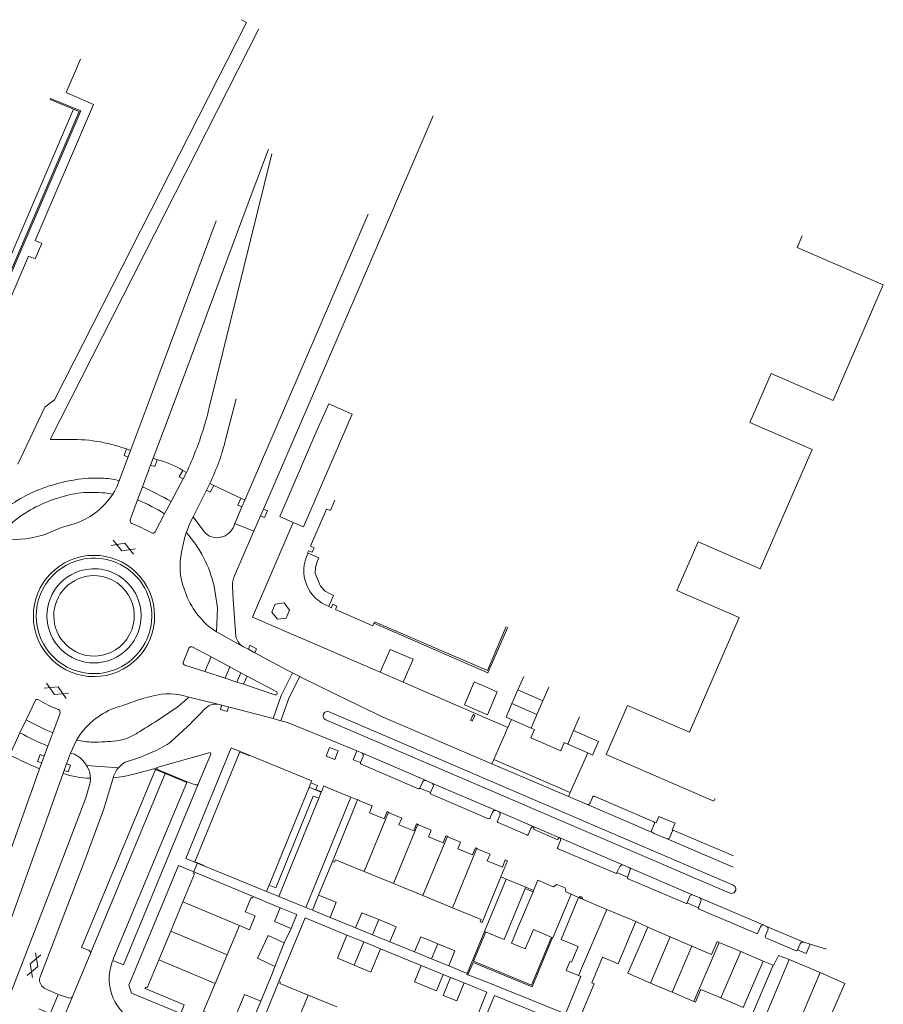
# Model space of a CAD drawing. Header units: metres. Extents: x 111546 to 149831, y 498798 to 507863.
# Tile 58 of 256: x 112726 to 112751, y 500532 to 500560. Entities that reach past the tile are written whole.
import ezdxf

# ---------------------------------------------------------------- set-up
doc = ezdxf.new("R2010")
doc.units = ezdxf.units.M
doc.layers.add('bladindeling', color=7, linetype='Continuous', lineweight=5)

# ---------------------------------------------------------------- blocks, each defined once
blk = doc.blocks.new('S012')
at = {"color": 0}
for p, q in [((1.184, 2.05), (0, 0)), ((1.398, 0.001), (0.216, 2.05)), ((1.182, -2.049), (0, 0)), ((1.398, 0.001), (0.214, -2.049))]:
    blk.add_line(p, q, dxfattribs=at)

msp = doc.modelspace()

# ---------------------------------------------------------------- linework, layer by layer
at = {"layer": 'bladindeling'}
for p, q in [((112735.8351, 500554.6579), (112732.2376, 500546.3164)), ((112729.3584, 500548.9839), (112731.3981, 500554.4717)), ((112728.9523, 500547.886), (112729.3584, 500548.9839)), ((112729.5601, 500547.5398), (112730.0252, 500548.7751)), ((112728.9041, 500547.7629), (112728.7834, 500547.8079)), ((112729.5601, 500547.5398), (112729.6814, 500547.4957)), ((112730.5376, 500547.1242), (112730.4241, 500547.1851)), ((112727.6781, 500546.9555), (112728.0407, 500546.9564)), ((112725.9734, 500546.5107), (112726.158, 500546.5934)), ((112728.3861, 500546.4944), (112728.1465, 500546.525)), ((112732.2376, 500546.3164), (112732.125, 500546.3695)), ((112732.2376, 500546.3164), (112732.1508, 500546.1165)), ((112732.1508, 500546.1165), (112731.9494, 500545.6383)), ((112732.4991, 500545.4101), (112732.696, 500545.8604)), ((112732.696, 500545.8604), (112732.7856, 500546.0561)), ((112731.0391, 500545.4084), (112730.7256, 500545.8267)), ((112732.4991, 500545.4101), (112731.9494, 500545.6383)), ((112732.4582, 500542.9045), (112733.6515, 500545.6674)), ((112726.6564, 500545.4177), (112726.814, 500545.4858)), ((112731.5954, 500545.2467), (112731.566, 500545.2412)), ((112730.464, 500543.7309), (112730.4741, 500543.7013)), ((112732.4582, 500542.9045), (112736.1915, 500541.2912)), ((112736.0063, 500542.7219), (112735.9748, 500542.6493)), ((112731.251, 500542.5742), (112731.4057, 500542.4694)), ((112732.1781, 500542.0473), (112731.4057, 500542.4694)), ((112731.2509, 500541.7383), (112730.7041, 500542.03)), ((112732.5338, 500541.8576), (112732.346, 500541.9656)), ((112731.2509, 500541.7383), (112731.066, 500541.3133)), ((112731.8002, 500541.4497), (112731.2509, 500541.7383)), ((112730.486, 500541.5033), (112731.066, 500541.3133)), ((112731.066, 500541.3133), (112731.6613, 500541.1165)), ((112731.8002, 500541.4497), (112731.6613, 500541.1165)), ((112732.1256, 500541.2766), (112731.8002, 500541.4497)), ((112732.1256, 500541.2766), (112732.0034, 500541.0043)), ((112732.3069, 500541.1755), (112732.1256, 500541.2766)), ((112733.294, 500540.6167), (112733.6306, 500541.2765)), ((112733.842, 500541.1677), (112733.6306, 500541.2765)), ((112736.1915, 500541.2912), (112736.8622, 500541.0009)), ((112731.6613, 500541.1165), (112732.0034, 500541.0043)), ((112732.0034, 500541.0043), (112732.1994, 500540.94)), ((112732.3069, 500541.1755), (112732.1994, 500540.94)), ((112733.1551, 500540.7298), (112732.3069, 500541.1755)), ((112736.8622, 500541.0009), (112739.9156, 500539.6815)), ((112740.2078, 500540.7753), (112740.3803, 500541.1729)), ((112732.1994, 500540.94), (112733.1127, 500540.6333)), ((112740.0353, 500540.3776), (112740.2078, 500540.7753)), ((112740.9366, 500540.4605), (112740.2078, 500540.7753)), ((112741.1084, 500540.8584), (112740.9366, 500540.4605)), ((112731.4494, 500540.3561), (112730.6017, 500540.5687)), ((112733.294, 500540.6167), (112733.0629, 500539.939)), ((112740.9366, 500540.4605), (112740.7647, 500540.0626)), ((112731.4494, 500540.3561), (112732.8391, 500539.9975)), ((112734.6986, 500540.1395), (112746.4951, 500535.0781)), ((112740.7647, 500540.0626), (112740.0353, 500540.3776)), ((112733.0629, 500539.939), (112732.8391, 500539.9975)), ((112733.0629, 500539.939), (112733.292, 500539.8779)), ((112733.292, 500539.8779), (112733.4803, 500539.8227)), ((112746.378, 500534.8542), (112734.5976, 500539.9068)), ((112739.4498, 500538.6242), (112736.2237, 500540.0038)), ((112739.9156, 500539.6815), (112740.0194, 500539.9173)), ((112740.5928, 500539.6647), (112740.0194, 500539.9173)), ((112740.7647, 500540.0626), (112740.5928, 500539.6647)), ((112741.833, 500539.591), (112742.0052, 500539.9888)), ((112733.4803, 500539.8227), (112735.0058, 500539.2023)), ((112739.5016, 500538.7419), (112739.9156, 500539.6815)), ((112741.6613, 500539.1943), (112741.833, 500539.591)), ((112741.833, 500539.591), (112742.5613, 500539.2758)), ((112735.507, 500538.994), (112735.0058, 500539.2023)), ((112735.6482, 500538.9359), (112735.507, 500538.994)), ((112742.2448, 500538.9368), (112741.6613, 500539.1943)), ((112727.265, 500538.9006), (112727.1458, 500538.9321)), ((112735.6105, 500538.654), (112735.6879, 500538.8354)), ((112737.5293, 500538.1297), (112735.6482, 500538.9359)), ((112739.5016, 500538.7419), (112739.4498, 500538.6242)), ((112741.7344, 500537.7801), (112739.5016, 500538.7419)), ((112741.7344, 500537.7801), (112742.2448, 500538.9368)), ((112728.5467, 500538.5033), (112727.62, 500538.568)), ((112729.6287, 500538.4543), (112729.5797, 500538.4759)), ((112737.3064, 500537.8944), (112735.6294, 500538.6089)), ((112741.6859, 500537.669), (112739.4498, 500538.6242)), ((112728.3179, 500537.9447), (112728.3941, 500538.2075)), ((112728.3941, 500538.2075), (112728.4151, 500538.2766)), ((112737.6928, 500538.0596), (112737.5293, 500538.1297)), ((112730.7645, 500538.0126), (112730.552, 500538.0967)), ((112734.1139, 500537.9338), (112732.9466, 500535.0787)), ((112734.1659, 500538.0609), (112734.1139, 500537.9338)), ((112734.4693, 500537.7895), (112734.1139, 500537.9338)), ((112737.4256, 500538.0881), (112737.3492, 500537.9065)), ((112737.6544, 500537.7799), (112737.3492, 500537.9065)), ((112737.6544, 500537.7799), (112737.7352, 500537.9595)), ((112737.6928, 500538.0596), (112739.5704, 500537.2587)), ((112734.3971, 500537.6129), (112734.4693, 500537.7895)), ((112734.4693, 500537.7895), (112734.4758, 500537.8055)), ((112735.526, 500537.5669), (112734.7925, 500535.7725)), ((112735.526, 500537.5669), (112735.3345, 500537.6452)), ((112739.3508, 500537.0138), (112737.6723, 500537.7365)), ((112741.6859, 500537.669), (112741.7344, 500537.7801)), ((112742.2136, 500537.4388), (112741.6859, 500537.669)), ((112742.3908, 500537.6548), (112742.3145, 500537.477)), ((112744.1779, 500536.9248), (112742.436, 500537.6728)), ((112739.643, 500537.2278), (112739.5704, 500537.2587)), ((112742.2136, 500537.4388), (112744.1523, 500536.6011)), ((112735.7173, 500535.4761), (112736.4282, 500537.2094)), ((112739.4679, 500537.2094), (112739.3945, 500537.0405)), ((112739.6143, 500536.945), (112739.6889, 500537.1261)), ((112739.643, 500537.2278), (112740.6864, 500536.7782)), ((112736.5787, 500535.1242), (112737.288, 500536.8576)), ((112740.4667, 500536.5425), (112739.6291, 500536.9044)), ((112740.5876, 500536.7353), (112740.5113, 500536.5501)), ((112741.4048, 500536.4689), (112740.6864, 500536.7782)), ((112744.1169, 500536.6956), (112744.1959, 500536.8796)), ((112746.5027, 500535.9299), (112744.7573, 500536.6757)), ((112737.4368, 500534.7735), (112738.1494, 500536.5056)), ((112741.4148, 500536.4646), (112741.4048, 500536.4689)), ((112741.4148, 500536.4646), (112743.2884, 500535.6622)), ((112744.5624, 500536.4285), (112746.4896, 500535.6027)), ((112744.7192, 500536.6607), (112744.6473, 500536.4768)), ((112738.2982, 500534.4214), (112739.0094, 500536.1547)), ((112741.3697, 500536.1862), (112741.4469, 500536.3628)), ((112743.0601, 500535.4247), (112741.3833, 500536.1401)), ((112730.7454, 500535.4677), (112730.853, 500535.7316)), ((112734.7925, 500535.7725), (112734.3912, 500534.79)), ((112743.1828, 500535.6225), (112743.098, 500535.444)), ((112743.4479, 500535.5944), (112743.2884, 500535.6622)), ((112745.3042, 500534.7966), (112743.4479, 500535.5944)), ((112735.7173, 500535.4761), (112736.5787, 500535.1242)), ((112739.8677, 500535.2517), (112739.235, 500533.7273)), ((112739.8677, 500535.2517), (112739.7097, 500535.3166)), ((112740.4363, 500535.0155), (112739.8677, 500535.2517)), ((112743.41, 500535.3114), (112743.098, 500535.444)), ((112743.41, 500535.3114), (112743.4786, 500535.4973)), ((112745.1047, 500534.551), (112743.4282, 500535.263)), ((112736.5787, 500535.1242), (112737.4368, 500534.7735)), ((112740.4225, 500534.9823), (112740.4363, 500535.0155)), ((112740.6522, 500534.8868), (112740.4225, 500534.9823)), ((112740.4363, 500535.0155), (112740.6662, 500534.9202)), ((112732.4819, 500534.7427), (112733.2684, 500534.419)), ((112732.8711, 500534.8939), (112733.227, 500534.7498)), ((112737.4368, 500534.7735), (112738.2982, 500534.4214)), ((112740.2595, 500533.9498), (112740.6522, 500534.8868)), ((112740.6522, 500534.8868), (112740.6662, 500534.9202)), ((112741.7588, 500534.8172), (112741.9764, 500534.7163)), ((112742.809, 500534.3692), (112741.9764, 500534.7163)), ((112745.2292, 500534.7527), (112745.1468, 500534.5656)), ((112745.5164, 500534.7064), (112745.3042, 500534.7966)), ((112745.5164, 500534.7064), (112747.3917, 500533.9087)), ((112730.4309, 500534.5885), (112730.0749, 500533.7341)), ((112730.4309, 500534.5885), (112732.078, 500533.8998)), ((112734.0183, 500534.4263), (112734.2104, 500534.3473)), ((112741.9795, 500532.4414), (112742.809, 500534.3692)), ((112745.4791, 500534.4249), (112745.4761, 500534.4168)), ((112745.4791, 500534.4249), (112745.5446, 500534.6131)), ((112747.1719, 500533.6696), (112745.497, 500534.3791)), ((112734.7261, 500534.1366), (112735.4698, 500533.8329)), ((112731.7235, 500533.0491), (112732.078, 500533.8998)), ((112733.5897, 500533.8174), (112733.3893, 500533.3919)), ((112735.9672, 500533.6296), (112736.1477, 500534.0721)), ((112743.649, 500534.019), (112743.9974, 500533.8547)), ((112747.2887, 500533.8649), (112747.2099, 500533.6848)), ((112747.4678, 500533.8745), (112747.3917, 500533.9087)), ((112747.4678, 500533.8745), (112748.552, 500533.4107)), ((112729.7263, 500532.8977), (112730.0749, 500533.7341)), ((112731.7235, 500533.0491), (112730.0749, 500533.7341)), ((112735.2163, 500533.6232), (112735.7068, 500533.4221)), ((112739.235, 500533.7273), (112738.7258, 500532.5021)), ((112740.6038, 500532.1557), (112741.1879, 500533.5606)), ((112740.6236, 500532.1093), (112741.2213, 500533.5467)), ((112744.6549, 500533.5727), (112744.0756, 500532.2227)), ((112744.6561, 500533.5756), (112744.6549, 500533.5727)), ((112745.2872, 500533.3016), (112744.6549, 500533.5727)), ((112747.4296, 500533.5903), (112747.5035, 500533.7697)), ((112748.3308, 500533.1657), (112747.4463, 500533.5424)), ((112735.7068, 500533.4221), (112735.4284, 500532.7427)), ((112735.7068, 500533.4221), (112736.1974, 500533.2211)), ((112736.1974, 500533.2211), (112737.3836, 500532.7348)), ((112736.4714, 500533.4235), (112737.1893, 500533.1299)), ((112737.6852, 500532.9273), (112737.8668, 500533.3698)), ((112745.2872, 500533.3016), (112744.7078, 500531.9513)), ((112745.2884, 500533.3043), (112745.2872, 500533.3016)), ((112746.0823, 500533.4097), (112745.34, 500531.68)), ((112746.7144, 500533.1381), (112746.0823, 500533.4097)), ((112748.4519, 500533.369), (112748.3744, 500533.1905)), ((112748.7415, 500533.3527), (112748.552, 500533.4107)), ((112749.2173, 500533.2076), (112748.7415, 500533.3527)), ((112727.206, 500531.8268), (112727.7233, 500533.067)), ((112731.3749, 500532.2128), (112731.7235, 500533.0491)), ((112746.7144, 500533.1381), (112746.1347, 500531.7872)), ((112747.3662, 500532.858), (112746.7144, 500533.1381)), ((112731.3749, 500532.2128), (112729.7263, 500532.8977)), ((112747.3662, 500532.858), (112746.7851, 500531.5077)), ((112746.9198, 500531.0069), (112747.662, 500532.7412)), ((112747.662, 500532.7412), (112747.3662, 500532.858)), ((112747.6697, 500532.7381), (112747.662, 500532.7412)), ((112749.0271, 500532.5272), (112748.1281, 500532.907)), ((112738.0237, 500532.473), (112738.2373, 500532.3858)), ((112738.2373, 500532.3858), (112738.6365, 500532.2231)), ((112744.0756, 500532.2227), (112743.4174, 500532.5052)), ((112748.5348, 500531.3623), (112749.0271, 500532.5272)), ((112744.7078, 500531.9513), (112744.0756, 500532.2227)), ((112726.7856, 500531.8881), (112727.1036, 500531.7873)), ((112733.4129, 500530.2138), (112734.0835, 500531.8685)), ((112734.0835, 500531.8685), (112734.9273, 500531.5231)), ((112737.856, 500528.3783), (112739.3049, 500531.9507)), ((112738.0756, 500528.2892), (112739.5212, 500531.8626)), ((112739.5212, 500531.8626), (112742.6186, 500530.6031)), ((112745.34, 500531.68), (112744.7078, 500531.9513)), ((112746.7851, 500531.5077), (112746.1347, 500531.7872))]:
    msp.add_line(p, q, dxfattribs=at)
for points in [[(112732.1451, 500560.3372), (112732.2889, 500560.2562), (112726.6793, 500549.2407), (112726.395, 500549.0329), (112725.6148, 500547.3688)], [(112722.739, 500559.6877), (112722.7287, 500559.664), (112722.0503, 500559.9541), (112721.1195, 500557.7804), (112718.7326, 500552.2039), (112720.3988, 500551.4853), (112720.3651, 500551.4061), (112722.2113, 500550.617), (112722.2431, 500550.6913), (112723.912, 500549.9751), (112727.2407, 500557.723), (112726.5594, 500558.0119), (112726.5696, 500558.0357)], [(112732.6473, 500560.0752), (112726.551, 500548.0862), (112727.0161, 500548.0843)], [(112727.2407, 500557.723), (112727.3979, 500557.6576), (112724.0722, 500549.9146), (112724.3548, 500549.7852), (112725.9248, 500553.4343), (112726.1222, 500553.3557), (112726.315, 500553.8059), (112726.1181, 500553.8884), (112727.821, 500557.859), (112727.0247, 500558.2166), (112727.439, 500559.1879)], [(112724.0885, 500549.8463), (112727.4461, 500557.6726), (112726.5696, 500558.0357)], [(112732.7856, 500546.0561), (112736.067, 500553.6621), (112737.7316, 500557.5293)], [(112730.0252, 500548.7751), (112730.5718, 500550.2386), (112731.6186, 500553.0434), (112732.2806, 500554.8255), (112732.9237, 500556.5613)], [(112731.2104, 500549.0601), (112732.6036, 500554.7288), (112733.0254, 500556.4201)], [(112745.9619, 500537.607), (112745.9263, 500537.525), (112742.7827, 500538.8884), (112743.4055, 500540.3255), (112745.2134, 500539.5417), (112746.6642, 500542.8869), (112744.8518, 500543.6753), (112745.4714, 500545.0996), (112747.2822, 500544.3119), (112748.794, 500547.798), (112746.9832, 500548.5845), (112747.6014, 500550.008), (112749.4115, 500549.2218), (112750.8745, 500552.5952), (112748.3596, 500553.686), (112748.5101, 500554.0329)], [(112731.6757, 500548.0764), (112731.8112, 500548.6012), (112731.9807, 500549.2718)], [(112734.3438, 500548.3446), (112734.6879, 500549.1216), (112735.3737, 500548.8249), (112733.9482, 500545.5392), (112733.6515, 500545.6674)], [(112733.6515, 500545.6674), (112733.2639, 500545.8347), (112734.3438, 500548.3446)], [(112728.5742, 500546.8793), (112728.9041, 500547.7629), (112728.9523, 500547.886)], [(112728.7834, 500547.8079), (112728.7118, 500547.6163), (112728.8326, 500547.5713)], [(112729.5601, 500547.5398), (112729.4863, 500547.337), (112729.25, 500546.7028), (112729.1081, 500546.3243), (112728.895, 500545.7388)], [(112729.6814, 500547.4957), (112729.6076, 500547.293), (112729.4863, 500547.337)], [(112729.6157, 500545.3915), (112729.8969, 500545.913), (112730.0839, 500546.2765), (112730.5376, 500547.1242)], [(112730.4241, 500547.1851), (112730.3224, 500546.9956), (112730.4363, 500546.9347)], [(112730.7256, 500545.8267), (112731.1165, 500546.6051), (112731.2142, 500546.7983)], [(112731.1165, 500546.6051), (112731.229, 500546.5523), (112731.3307, 500546.7436)], [(112732.125, 500546.3695), (112731.3307, 500546.7436), (112731.2142, 500546.7983)], [(112732.125, 500546.3695), (112732.0298, 500546.1719), (112732.1508, 500546.1165)], [(112734.8664, 500546.3135), (112734.7338, 500546.0124), (112734.6251, 500546.0554), (112734.1549, 500544.9677), (112734.2567, 500544.9218), (112734.2022, 500544.7955), (112734.0995, 500544.8399), (112734.0668, 500544.7739), (112734.0866, 500544.7654)], [(112732.696, 500545.8604), (112732.8126, 500545.8098), (112732.896, 500546.005), (112732.7856, 500546.0561)], [(112731.9334, 500544.1089), (112732.427, 500545.2376), (112732.4991, 500545.4101)], [(112734.0866, 500544.7654), (112734.3948, 500544.6296), (112734.3568, 500544.5406), (112734.3013, 500544.3571), (112734.2954, 500544.1741), (112734.4435, 500543.8055), (112734.5782, 500543.6573), (112734.7454, 500543.5664), (112734.8283, 500543.5329), (112734.6941, 500543.2187)], [(112731.4057, 500542.4694), (112731.4397, 500543.1695), (112731.3382, 500543.8078)], [(112731.9786, 500542.3466), (112731.8964, 500543.413), (112731.8744, 500543.7892)], [(112734.6941, 500543.2187), (112734.6888, 500543.2063), (112734.76, 500543.177), (112734.8045, 500543.2795), (112734.9268, 500543.2255), (112734.8842, 500543.1225), (112735.9748, 500542.6493)], [(112739.8704, 500542.629), (112739.3171, 500541.3466), (112736.0266, 500542.7685), (112736.0063, 500542.7219)], [(112736.0063, 500542.7219), (112739.331, 500541.2797), (112739.9141, 500542.6096), (112739.9097, 500542.6116)], [(112730.6026, 500541.9923), (112730.5231, 500541.7894), (112730.4444, 500541.6019)], [(112732.346, 500541.9656), (112732.2158, 500542.0269), (112732.1781, 500542.0473)], [(112732.5338, 500541.8576), (112732.5739, 500541.9775), (112732.3859, 500542.0843), (112732.346, 500541.9656)], [(112733.6306, 500541.2765), (112733.4549, 500541.3669), (112732.5338, 500541.8576)], [(112736.8622, 500541.0009), (112737.1518, 500541.6698), (112736.481, 500541.9601), (112736.1915, 500541.2912)], [(112733.292, 500539.8779), (112733.5175, 500540.5363), (112733.842, 500541.1677)], [(112736.2237, 500540.0038), (112736.0675, 500540.0783), (112735.2669, 500540.4669), (112733.9456, 500541.1144), (112733.842, 500541.1677)], [(112739.3168, 500540.0503), (112739.6064, 500540.7192), (112738.9356, 500541.0095), (112738.6461, 500540.3406)], [(112724.8947, 500537.8587), (112725.3714, 500538.8743), (112725.5417, 500539.2405), (112725.6726, 500539.5238), (112725.8511, 500539.9079), (112726.1131, 500540.4533)], [(112731.5588, 500540.3278), (112731.5264, 500540.2042), (112731.7266, 500540.1507), (112731.7593, 500540.2761)], [(112740.0194, 500539.9173), (112739.8651, 500539.9853), (112740.0353, 500540.3776)], [(112726.8446, 500540.1019), (112726.6294, 500539.5238), (112726.4901, 500539.1368), (112726.2428, 500538.4696), (112723.932, 500531.9729)], [(112741.6613, 500539.1943), (112741.5617, 500539.238), (112741.4612, 500538.9979), (112740.5869, 500539.3791), (112740.6934, 500539.6199), (112740.5928, 500539.6647)], [(112727.3216, 500539.3115), (112727.1458, 500538.9321), (112727.031, 500538.621), (112726.96, 500538.4273), (112726.9404, 500538.3731)], [(112742.5613, 500539.2758), (112742.3867, 500538.8742), (112742.2448, 500538.9368)], [(112732.3616, 500538.8719), (112731.8346, 500539.0873), (112730.5147, 500535.8568), (112731.0417, 500535.6416)], [(112732.3616, 500538.8719), (112732.3578, 500538.8623), (112732.0871, 500538.973), (112730.7756, 500535.7632), (112731.0462, 500535.6528), (112731.0417, 500535.6416)], [(112735.6105, 500538.654), (112735.4045, 500538.7374), (112735.507, 500538.994)], [(112726.3085, 500538.6469), (112726.1874, 500538.6918), (112726.2596, 500538.887), (112726.3809, 500538.8422)], [(112728.7161, 500538.6497), (112728.7469, 500538.6636), (112729.0723, 500538.7761)], [(112729.679, 500538.4617), (112729.6699, 500538.5154), (112731.2227, 500538.9507), (112731.2417, 500538.8968), (112730.8797, 500538.0243)], [(112732.3616, 500538.8719), (112734.1908, 500538.1217), (112734.1659, 500538.0609)], [(112726.96, 500538.4273), (112727.0809, 500538.3827), (112727.1521, 500538.5766), (112727.031, 500538.621)], [(112730.552, 500538.0967), (112730.5412, 500538.0759), (112729.6287, 500538.4543), (112727.4705, 500533.2632), (112727.6786, 500533.1776)], [(112730.552, 500538.0967), (112729.6188, 500538.4868), (112728.9968, 500538.3131), (112728.703, 500538.2531), (112728.3941, 500538.2075)], [(112726.9404, 500538.3731), (112726.9301, 500538.3434), (112726.3379, 500536.6726)], [(112729.9154, 500538.3354), (112729.2505, 500536.7431), (112727.8148, 500533.2816), (112727.7233, 500533.067)], [(112722.2268, 500523.4132), (112723.535, 500526.9237), (112725.4211, 500531.9638), (112726.9961, 500536.0458), (112727.5964, 500537.6261), (112727.6938, 500537.965)], [(112726.2521, 500532.3778), (112727.5789, 500535.8229), (112728.117, 500537.3071), (112728.3179, 500537.9447)], [(112728.3646, 500532.8363), (112728.3835, 500532.8843), (112728.6931, 500532.7551), (112730.8797, 500538.0243)], [(112728.3835, 500532.8843), (112728.4076, 500532.9445), (112729.8857, 500536.4964), (112730.5412, 500538.0759)], [(112734.4758, 500537.8055), (112734.3136, 500537.8719), (112734.3585, 500537.9823), (112734.1659, 500538.0609)], [(112735.3345, 500537.6452), (112734.5931, 500537.9469), (112734.5971, 500537.9564), (112734.5462, 500537.9773), (112734.4758, 500537.8055)], [(112734.3971, 500537.6129), (112734.2347, 500537.6789), (112733.1391, 500534.9997), (112732.9466, 500535.0787)], [(112734.3971, 500537.6129), (112733.227, 500534.7498), (112734.0183, 500534.4263), (112735.3345, 500537.6452)], [(112736.4282, 500537.2094), (112736.3914, 500537.2243), (112736.3068, 500537.0176), (112735.8752, 500537.1937), (112735.9552, 500537.3896), (112735.584, 500537.5412), (112735.5887, 500537.5523), (112735.5298, 500537.5764), (112735.526, 500537.5669)], [(112737.288, 500536.8576), (112737.2512, 500536.8728), (112737.1666, 500536.666), (112736.7366, 500536.8418), (112736.8167, 500537.0375), (112736.4459, 500537.1891), (112736.4504, 500537.2003), (112736.4282, 500537.2094)], [(112744.7573, 500536.6757), (112744.7146, 500536.6939), (112744.7962, 500536.885), (112744.32, 500537.0862), (112744.2434, 500536.8967), (112744.1779, 500536.9248)], [(112726.3379, 500536.6726), (112725.2134, 500533.5322), (112724.8054, 500532.3688), (112724.7916, 500532.3702), (112723.7036, 500529.304), (112722.6035, 500526.207), (112722.0094, 500524.5525)], [(112738.1494, 500536.5056), (112738.1074, 500536.5226), (112738.0226, 500536.3157), (112737.5964, 500536.4902), (112737.6766, 500536.6858), (112737.3054, 500536.8375), (112737.31, 500536.8487), (112737.288, 500536.8576)], [(112741.4048, 500536.4689), (112741.3783, 500536.3979), (112740.6607, 500536.7095), (112740.6864, 500536.7782)], [(112739.0094, 500536.1547), (112738.9667, 500536.172), (112738.8821, 500535.9651), (112738.4545, 500536.1397), (112738.5345, 500536.3354), (112738.1633, 500536.4868), (112738.168, 500536.498), (112738.1494, 500536.5056)], [(112744.5624, 500536.4285), (112744.1864, 500536.5879), (112744.1523, 500536.6011)], [(112739.7097, 500535.3166), (112739.9029, 500535.7894), (112739.8408, 500535.8146), (112739.7562, 500535.6079), (112739.315, 500535.7883), (112739.3952, 500535.9839), (112739.024, 500536.1356), (112739.0286, 500536.1468), (112739.0094, 500536.1547)], [(112734.7925, 500535.7725), (112734.8548, 500535.747), (112734.8835, 500535.8169), (112735.7173, 500535.4761)], [(112732.3186, 500530.745), (112732.2517, 500530.5826), (112731.7233, 500530.8017), (112731.7127, 500530.7761), (112728.9311, 500531.9214), (112728.8546, 500532.1634), (112730.3014, 500535.65), (112730.7454, 500535.4677)], [(112731.0417, 500535.6416), (112732.8711, 500534.8939), (112732.9466, 500535.0787)], [(112732.2467, 500534.3047), (112732.4191, 500534.7181), (112732.4638, 500534.6996), (112732.4822, 500534.7438), (112730.7454, 500535.4677), (112730.7273, 500535.4242), (112730.7717, 500535.4058), (112730.4309, 500534.5885)], [(112738.2982, 500534.4214), (112739.1322, 500534.0807), (112739.1035, 500534.0107), (112739.1656, 500533.9854), (112739.7097, 500535.3166)], [(112739.235, 500533.7273), (112739.8038, 500533.4914), (112740.4225, 500534.9823)], [(112740.6662, 500534.9202), (112740.7916, 500535.2193), (112741.2369, 500535.0332), (112741.3453, 500535.102), (112741.5861, 500535.0023), (112741.6085, 500534.8802), (112741.7588, 500534.8172)], [(112741.7588, 500534.8172), (112741.2254, 500533.5449), (112740.6592, 500533.7823)], [(112741.9764, 500534.7163), (112741.4674, 500533.4954), (112741.9659, 500533.2876), (112741.7749, 500532.8296), (112741.727, 500532.8497), (112741.6193, 500532.5916), (112741.9795, 500532.4414)], [(112741.9795, 500532.4414), (112742.0467, 500532.4134), (112741.5942, 500531.3279), (112741.9977, 500531.1598), (112742.4322, 500532.2021), (112742.3704, 500532.2279), (112742.6822, 500532.9756), (112743.1355, 500532.7868), (112743.649, 500534.019), (112742.809, 500534.3692)], [(112745.1468, 500534.5656), (112745.4051, 500534.4488), (112745.4761, 500534.4168)], [(112732.2467, 500534.3047), (112732.5403, 500534.1819), (112732.3711, 500533.7773), (112732.078, 500533.8998)], [(112733.2338, 500532.2675), (112733.9958, 500534.1234), (112735.2163, 500533.6232)], [(112735.9672, 500533.6296), (112735.4698, 500533.8329), (112735.6506, 500534.2752), (112736.1477, 500534.0721)], [(112735.9672, 500533.6296), (112736.4714, 500533.4235), (112736.652, 500533.8662), (112736.1477, 500534.0721)], [(112740.2595, 500533.9498), (112740.0237, 500533.3874), (112740.4236, 500533.2202), (112740.6592, 500533.7823)], [(112744.6549, 500533.5727), (112743.9974, 500533.8547), (112743.4174, 500532.5052)], [(112733.3893, 500533.3919), (112732.9187, 500533.6134), (112732.6043, 500532.9457), (112733.1169, 500532.7044)], [(112735.4284, 500532.7427), (112734.9378, 500532.9438), (112735.2163, 500533.6232)], [(112737.6852, 500532.9273), (112737.1893, 500533.1299), (112737.3702, 500533.5728), (112737.8668, 500533.3698)], [(112740.6038, 500532.1557), (112738.9131, 500532.8588), (112739.2684, 500533.7133)], [(112733.1169, 500532.7044), (112733.3766, 500533.3649), (112733.3893, 500533.3919)], [(112736.1974, 500533.2211), (112735.9189, 500532.5417), (112735.4284, 500532.7427)], [(112737.6852, 500532.9273), (112738.1893, 500532.7214), (112738.3701, 500533.164), (112737.8668, 500533.3698)], [(112746.0823, 500533.4097), (112746.0271, 500533.4334), (112745.8641, 500533.0542), (112745.2872, 500533.3016)], [(112748.7415, 500533.3527), (112748.6244, 500533.0802), (112748.3744, 500533.1905)], [(112748.1281, 500532.907), (112747.8121, 500533.0215), (112747.6697, 500532.7381)], [(112731.3749, 500532.2128), (112731.0352, 500531.3977), (112731.0813, 500531.3784), (112730.9669, 500531.1065), (112730.3671, 500531.3356), (112730.4628, 500531.586), (112729.3252, 500532.0602), (112729.3425, 500532.1022), (112729.3869, 500532.0836), (112729.7263, 500532.8977)], [(112733.1169, 500532.7044), (112733.0343, 500532.4945), (112732.7079, 500531.6892)], [(112738.1893, 500532.7214), (112738.7258, 500532.5021), (112738.7159, 500532.4785), (112738.7495, 500532.465)], [(112738.7495, 500532.465), (112738.899, 500532.8253), (112740.6236, 500532.1093)], [(112748.1281, 500532.907), (112747.6358, 500531.7421), (112747.638, 500531.7412), (112747.4358, 500531.2562)], [(112738.2373, 500532.3858), (112738.023, 500531.8609), (112738.4222, 500531.698), (112738.6365, 500532.2231)], [(112741.5942, 500531.3279), (112739.1616, 500532.3096), (112738.7495, 500532.465)], [(112748.5348, 500531.3623), (112748.3492, 500530.9216), (112749.0612, 500530.618), (112749.7491, 500532.2125), (112749.0271, 500532.5272)], [(112726.2242, 500531.4698), (112726.552, 500531.3237), (112726.7856, 500531.8881), (112726.3843, 500532.073)], [(112734.0835, 500531.8685), (112733.2596, 500532.2056), (112733.2768, 500532.2503), (112733.2338, 500532.2675), (112732.5269, 500530.5234), (112732.5751, 500530.5062), (112732.5888, 500530.551), (112733.4129, 500530.2138)], [(112738.6365, 500532.2231), (112739.0562, 500532.0518), (112739.3049, 500531.9507)], [(112717.2323, 500507.7914), (112718.2971, 500510.3597), (112720.9235, 500516.6702), (112724.6889, 500525.7405), (112726.169, 500529.3225), (112726.2548, 500529.5353), (112726.9266, 500531.1511), (112727.206, 500531.8268)], [(112746.1347, 500531.7872), (112745.5514, 500532.0377), (112745.3885, 500531.6592), (112745.34, 500531.68)]]:
    msp.add_lwpolyline(points, dxfattribs=at)
for points in [[(112733.4469, 500542.8716), (112733.1888, 500542.8368), (112733.0273, 500543.0451), (112733.1228, 500543.2823), (112733.3866, 500543.3211), (112733.5423, 500543.1088)], [(112738.9356, 500541.0095), (112738.6461, 500540.3406), (112739.3168, 500540.0503), (112739.6064, 500540.7192)], [(112738.8721, 500539.8606), (112738.9479, 500540.0348), (112738.9006, 500540.0554), (112738.8247, 500539.8812)], [(112734.6117, 500538.8458), (112734.7111, 500539.0996), (112734.9652, 500539), (112734.8658, 500538.7462)], [(112734.2104, 500534.3473), (112734.3912, 500534.79), (112734.9072, 500534.5792), (112734.7261, 500534.1366)], [(112742.0044, 500534.7285), (112742.018, 500534.7543), (112742.0913, 500534.7157), (112742.0777, 500534.6898)], [(112733.1047, 500534.0131), (112733.2684, 500534.419), (112733.7534, 500534.2233), (112733.5897, 500533.8174)], [(112737.1883, 500532.2572), (112737.3836, 500532.7348), (112738.0237, 500532.473), (112737.8283, 500531.9954)], [(112731.8429, 500530.9407), (112732.2318, 500531.8853), (112732.7079, 500531.6892), (112732.3186, 500530.745)]]:
    msp.add_lwpolyline(points, close=True, dxfattribs=at)
for centre, radius, start, end in [((112721.5484, 500551.3204), 9.923, 342.83146, 346.83294), ((112719.887, 500551.985), 11.7073, 335.46876, 342.12409), ((112727.1899, 500543.4078), 4.6798, 70.09298, 92.12903), ((112724.9509, 500549.7821), 6.9378, 334.52743, 345.76782), ((112729.0108, 500544.8492), 2.7302, 58.82471, 75.78113), ((112728.0785, 500541.9021), 5.0693, 94.53057, 112.26319), ((112728.0432, 500545.0884), 1.868, 73.48575, 90.07825), ((112726.8144, 500547.5017), 1.8666, 319.33115, 340.52384), ((112727.7219, 500542.8501), 4.0567, 115.53186, 134.92481), ((112728.0366, 500542.3814), 4.1893, 97.9795, 116.96425), ((112727.7717, 500542.6314), 3.9115, 84.50164, 94.64321), ((112724.9329, 500537.2316), 10.4087, 60.33879, 65.49581), ((112726.5828, 500547.6595), 2.1454, 283.9367, 320.16489), ((112726.9554, 500541.2333), 5.5273, 57.84834, 67.07934), ((112727.3881, 500543.5005), 2.8987, 115.56972, 144.01484), ((112727.689, 500543.2466), 2.4041, 104.19461, 111.34483), ((112728.9731, 500545.7114), 0.0828, 160.66211, 243.44219), ((112727.3295, 500541.6049), 4.3407, 59.83563, 68.27603), ((112733.6779, 500544.302), 3.3228, 152.68673, 171.36794), ((112731.3955, 500545.7832), 0.5725, 290.43679, 345.34735), ((112725.5036, 500547.9646), 2.7957, 266.6134, 294.35403), ((112729.5473, 500545.4241), 0.0758, 241.03482, 334.53616), ((112727.9125, 500543.0246), 3.5141, 12.87785, 41.83255), ((112731.4192, 500545.6924), 0.4744, 216.76703, 288.02075), ((112732.2298, 500544.3857), 1.8833, 167.2695, 200.34642), ((112735.0514, 500544.2517), 1.0931, 151.96363, 250.9191), ((112727.8343, 500542.9345), 1.7694, 107.40984, 287.40984), ((112727.8347, 500542.9372), 1.6851, 107.45294, 287.36779), ((112727.8343, 500542.9345), 1.7694, 287.40984, 107.40984), ((112727.8349, 500542.9373), 1.6851, 287.3605, 107.46024), ((112727.8348, 500542.9385), 1.3741, 107.48135, 287.34051), ((112727.8348, 500542.9385), 1.3741, 287.33845, 107.48341), ((112727.8362, 500542.9378), 1.1742, 107.54469, 287.27351), ((112727.8365, 500542.9379), 1.1742, 287.25535, 107.56285), ((112732.8207, 500543.7799), 0.9463, 159.65417, 179.43793), ((112732.7715, 500544.4535), 2.4174, 198.13053, 231.02666), ((112732.403, 500542.4134), 0.4296, 188.94482, 238.43531), ((112730.6723, 500541.96), 0.0769, 65.60495, 155.12356), ((112730.5063, 500541.57), 0.0697, 152.77485, 253.01753), ((112733.1304, 500540.6831), 0.0528, 250.44303, 62.20182), ((112726.1761, 500540.4279), 0.068, 58.15644, 158.05457), ((112728.1732, 500543.8116), 3.8612, 239.47404, 249.1545), ((112724.6396, 500552.2782), 12.6166, 287.4984, 290.26249), ((112730.4027, 500536.6614), 4.0297, 102.57234, 110.2336), ((112730.0218, 500538.835), 1.8281, 71.5032, 105.7502), ((112728.2137, 500542.9667), 3.3842, 307.22111, 314.88003), ((112726.7584, 500540.1241), 0.089, 345.54552, 62.74002), ((112729.2132, 500538.1885), 2.1999, 110.768, 149.30374), ((112718.9008, 500556.5798), 19.8746, 300.87446, 304.86069), ((112720.6478, 500549.9886), 14.2824, 311.86468, 316.9032), ((112731.3802, 500539.9461), 0.4158, 80.43134, 136.86654), ((112734.649, 500540.0228), 0.1268, 66.99726, 246.09545), ((112731.3727, 500550.1163), 11.606, 241.59176, 245.87734), ((112730.0987, 500547.8167), 9.4001, 241.91025, 247.42539), ((112727.8904, 500541.9632), 2.712, 257.8929, 268.09532), ((112727.7768, 500546.0848), 6.8321, 270.1963, 276.00871), ((112728.2409, 500540.9882), 1.7165, 278.41144, 288.81645), ((112727.7556, 500541.7426), 2.5961, 293.59106, 301.18072), ((112728.3951, 500541.3305), 2.6642, 306.352, 312.04875), ((112727.5555, 500543.3235), 4.7937, 288.44652, 300.30301), ((112738.1975, 500565.3484), 29.4174, 244.15094, 246.02225), ((112726.8626, 500538.1154), 0.8823, 30.85933, 62.86545), ((112735.6181, 500538.8659), 0.0761, 336.40398, 66.75843), ((112727.0302, 500538.1941), 0.6983, 0.39546, 32.37495), ((112729.0935, 500538.0344), 0.7204, 139.38596, 160.35016), ((112729.0952, 500538.0397), 0.7182, 121.85877, 139.7926), ((112735.6685, 500538.6518), 0.058, 177.86216, 227.68768), ((112727.7793, 500540.7582), 2.5598, 250.62397, 268.86193), ((112727.2075, 500538.1567), 0.5228, 338.47867, 4.62465), ((112737.4992, 500538.0547), 0.0808, 68.13996, 155.59383), ((112730.8116, 500538.1219), 0.119, 246.67337, 304.91711), ((112737.3216, 500537.9228), 0.0321, 241.84861, 329.55554), ((112737.6622, 500537.9876), 0.0783, 338.93039, 67.00378), ((112737.684, 500537.7668), 0.0324, 156.10609, 248.74565), ((112742.4223, 500537.6414), 0.0342, 66.41614, 157.10683), ((112739.5489, 500537.1723), 0.0891, 76.00903, 155.41656), ((112742.2445, 500537.5095), 0.0772, 246.39467, 335.09455), ((112739.3508, 500537.063), 0.0492, 270.03347, 332.7526), ((112739.6096, 500537.1515), 0.0833, 342.26101, 66.36371), ((112739.6309, 500536.9281), 0.0237, 134.38611, 265.658), ((112740.6573, 500536.7099), 0.0742, 66.95588, 159.94637), ((112744.1802, 500536.6655), 0.0701, 154.54453, 246.55822), ((112744.1646, 500536.8933), 0.0342, 336.41614, 67.10677), ((112744.7472, 500536.6454), 0.0319, 71.71202, 151.38592), ((112740.4859, 500536.5647), 0.0293, 229.1803, 330.1027), ((112741.3803, 500536.3977), 0.0753, 332.34514, 62.66266), ((112744.5796, 500536.497), 0.0706, 255.85244, 343.41226), ((112741.3979, 500536.1694), 0.0328, 149.30277, 243.5457), ((112743.2577, 500535.5835), 0.0845, 68.75213, 152.48261), ((112743.4215, 500535.5326), 0.0671, 328.24058, 66.88767), ((112743.0732, 500535.4457), 0.0248, 238.02611, 355.93419), ((112743.4378, 500535.2943), 0.0327, 148.47045, 252.86487), ((112746.4416, 500534.9635), 0.1265, 239.78169, 64.99544), ((112745.29, 500534.7348), 0.0634, 77.03379, 163.59641), ((112745.4917, 500534.648), 0.0634, 326.61468, 67.05099), ((112745.1201, 500534.5745), 0.0281, 236.67996, 341.58732), ((112745.5077, 500534.4097), 0.0324, 167.38324, 250.66748), ((112747.3656, 500533.8272), 0.0856, 72.21653, 153.90323), ((112747.4315, 500533.8036), 0.0796, 334.81709, 62.89742), ((112747.1883, 500533.6839), 0.0217, 221.17131, 2.25256), ((112747.4902, 500533.5845), 0.0609, 174.5304, 223.81172), ((112748.5228, 500533.3399), 0.0766, 67.53765, 157.66116), ((112727.6432, 500533.0989), 0.0862, 338.2544, 65.77797), ((112748.3338, 500533.2111), 0.0455, 266.25308, 333.04137), ((112729.6986, 500532.3466), 1.4211, 159.84489, 246.72842), ((112726.5275, 500532.3162), 0.2822, 167.39546, 239.52358), ((112727.1323, 500531.8653), 0.0831, 249.85115, 332.41743)]:
    msp.add_arc(centre, radius, start, end, dxfattribs=at)

# ---------------------------------------------------------------- block references
at = {"layer": 'bladindeling', "xscale": 0.1719986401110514, "yscale": 0.1719986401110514, "zscale": 0.1719986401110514}
for p, rotation in [((112728.6484, 500544.8329), 69.0416163), ((112726.6828, 500540.6442), 64.8931177), ((112726.1969, 500532.7008), 159.9366007)]:
    msp.add_blockref('S012', p, dxfattribs=dict(at, rotation=rotation))

doc.saveas('drawing.dxf')
